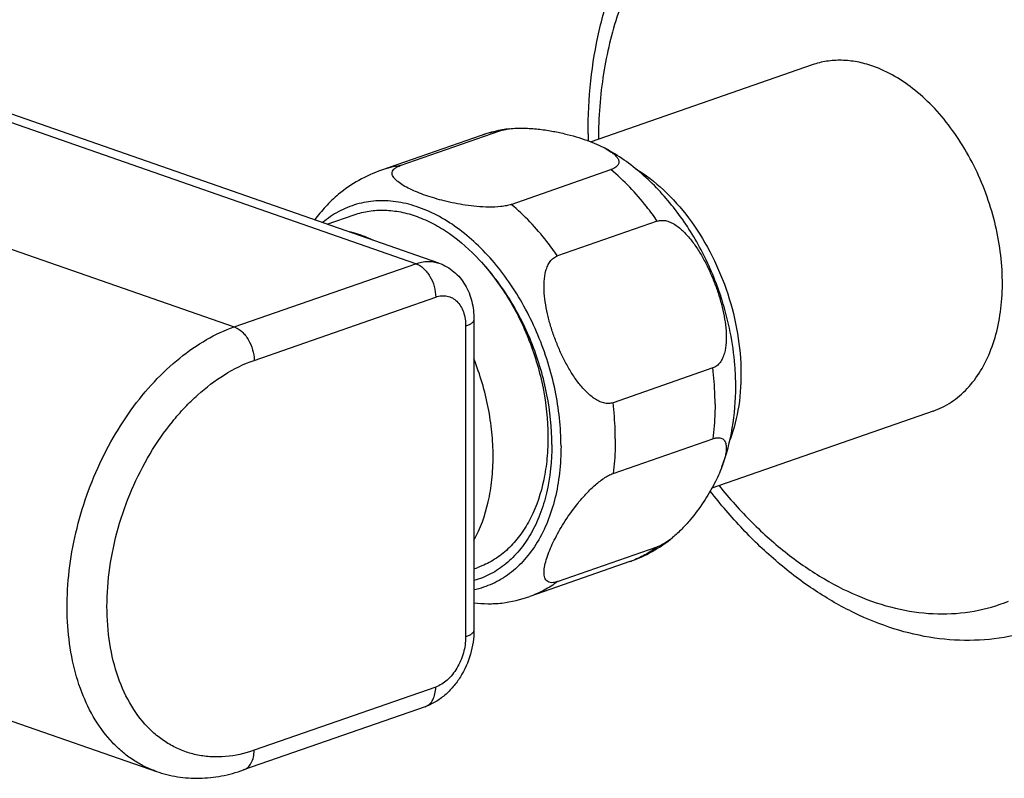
# Model space of a CAD drawing. Header units: millimetres. Extents: x 18 to 699, y 6 to 689.
# Tile 4 of 53: x 153 to 223, y 51 to 105. Entities that reach past the tile are written whole.
import ezdxf

# ---------------------------------------------------------------- set-up
doc = ezdxf.new("R2010")
doc.units = ezdxf.units.MM
doc.header["$LTSCALE"] = 46.255
doc.layers.get('0').update_dxf_attribs({"linetype": 'CONTINUOUS'})

msp = doc.modelspace()

# ---------------------------------------------------------------- linework, layer by layer
at = {"color": 7, "linetype": 'CONTINUOUS'}
for p, q in [((183.053, 87.591), (136.049, 103.975)), ((209.514, 101.653), (193.835, 96.188)), ((186.04, 96.648), (178.969, 94.184)), ((180.299, 94.507), (187.37, 96.971)), ((188.173, 91.762), (195.244, 94.227)), ((175.126, 90.354), (177.046, 91.023)), ((198.524, 90.573), (191.453, 88.108)), ((203.109, 84.992), (203.103, 85.011)), ((203.114, 84.976), (203.103, 85.011)), ((203.114, 84.976), (203.104, 85.011)), ((203.114, 84.976), (203.109, 84.992)), ((185.529, 83.609), (185.529, 61.582)), ((202.461, 80.162), (195.39, 77.697)), ((218.072, 77.102), (202.393, 71.637)), ((195.39, 72.677), (202.461, 75.142)), ((110.556, 69.843), (163.025, 51.554)), ((191.453, 65.01), (198.524, 67.475)), ((196.573, 66.431), (189.502, 63.967)), ((185.529, 65.916), (185.768, 65.999)), ((186.092, 66.123), (185.768, 65.999)), ((182.066, 56.143), (169.196, 51.657))]:
    msp.add_line(p, q, dxfattribs=at)
at = {"color": 9, "linetype": 'CONTINUOUS'}
for p, q in [((181.407, 87.556), (138.993, 102.34)), ((129.647, 96.626), (168.538, 83.07)), ((168.538, 83.07), (181.407, 87.556)), ((169.952, 80.702), (182.821, 85.188)), ((184.943, 83.116), (184.943, 61.089)), ((182.821, 57.538), (169.952, 53.052))]:
    msp.add_line(p, q, dxfattribs=at)
at = {"color": 7, "linetype": 'CONTINUOUS'}
for centre, radius, start, end in [((189.295, 87.298), 9.9, 97.2775, 109.1936), ((230.518, 96.773), 36.903, 180.0009, 180.78109), ((182.517, 78.476), 21.599, 18.77751, 19.21832), ((182.526, 78.479), 21.59, 19.0547, 19.21849), ((182.529, 78.48), 21.586, 17.61003, 19.0547), ((182.546, 78.486), 21.568, 17.60893, 18.77751), ((186.247, 73.317), 9.9, 277.2775, 289.1936)]:
    msp.add_arc(centre, radius, start, end, dxfattribs=at)
at = {"color": 9, "linetype": 'CONTINUOUS'}
for centre, radius, start, end in [((188.378, 89.929), 7.114, 98.14352, 109.17861), ((181.306, 87.464), 7.114, 98.14352, 109.17861), ((194.26, 73.067), 7.027, 289.21724, 290.19539)]:
    msp.add_arc(centre, radius, start, end, dxfattribs=at)
at = {"color": 7, "linetype": 'CONTINUOUS'}
for points, knots in [([(193.615, 96.772), (193.615, 98.022), (193.74, 100.477), (194.327, 104.044), (195.307, 107.374), (196.675, 110.408), (198.419, 113.091), (200.522, 115.36), (202.95, 117.154), (204.758, 117.999), (205.686, 118.322)], [0, 0, 0, 0, 0.142474, 0.279671, 0.411193, 0.53708, 0.65783, 0.774368, 0.887943, 1, 1, 1, 1]), ([(213.793, 101.563), (213.431, 101.689), (212.705, 101.886), (211.602, 102.006), (210.529, 101.939), (209.843, 101.768), (209.514, 101.653)], [0, 0, 0, 0, 0.263738, 0.516127, 0.760248, 1, 1, 1, 1]), ([(218.072, 77.102), (218.524, 77.26), (219.405, 77.699), (220.552, 78.681), (221.504, 79.955), (222.238, 81.482), (222.738, 83.219), (222.993, 85.121), (222.998, 87.136), (222.754, 89.211), (222.266, 91.289), (221.549, 93.316), (220.622, 95.236), (219.509, 96.998), (218.24, 98.555), (216.45, 100.24), (214.879, 101.184), (213.793, 101.563)], [0, 0, 0, 0, 0.048015, 0.097641, 0.150178, 0.206437, 0.266714, 0.330853, 0.398334, 0.468371, 0.539993, 0.612123, 0.683652, 0.753508, 0.820733, 0.88456, 1, 1, 1, 1]), ([(187.37, 96.971), (187.472, 97.007), (187.694, 97.066), (187.921, 97.103), (188.041, 97.119)], [0, 0, 0, 0, 0.47109, 1, 1, 1, 1]), ([(188.041, 97.119), (188.209, 97.14), (188.551, 97.167), (189.235, 97.173), (190.071, 97.113), (191.03, 96.972), (191.923, 96.784), (192.751, 96.564), (193.511, 96.317), (194.201, 96.049), (194.629, 95.846), (194.828, 95.738)], [0, 0, 0, 0, 0.072418, 0.146633, 0.292603, 0.431069, 0.56118, 0.683242, 0.797436, 0.903403, 1, 1, 1, 1]), ([(202.912, 85.586), (202.535, 86.668), (201.615, 88.757), (199.771, 91.588), (197.52, 93.984), (195.753, 95.235), (194.828, 95.738)], [0, 0, 0, 0, 0.259514, 0.514375, 0.76142, 1, 1, 1, 1]), ([(194.828, 95.738), (194.929, 95.683), (195.12, 95.572), (195.38, 95.391), (195.592, 95.204), (195.726, 95.034), (195.79, 94.894), (195.812, 94.79), (195.806, 94.684), (195.767, 94.579), (195.691, 94.478), (195.577, 94.383), (195.425, 94.296), (195.308, 94.249), (195.244, 94.227)], [0, 0, 0, 0, 0.153107, 0.293277, 0.418546, 0.527392, 0.576093, 0.622019, 0.667191, 0.714823, 0.768853, 0.832969, 0.909714, 1, 1, 1, 1]), ([(188.173, 91.762), (188.062, 91.723), (187.819, 91.66), (187.291, 91.579), (186.588, 91.552), (185.746, 91.596), (184.687, 91.725), (183.689, 91.927), (182.759, 92.182), (182.125, 92.386), (181.539, 92.605), (181.006, 92.839), (180.537, 93.087), (180.198, 93.312), (179.979, 93.505), (179.853, 93.649), (179.765, 93.797), (179.723, 93.953), (179.749, 94.117), (179.858, 94.272), (180.048, 94.407), (180.207, 94.475), (180.299, 94.507)], [0, 0, 0, 0, 0.03537, 0.07525, 0.160862, 0.246703, 0.329267, 0.482289, 0.552962, 0.619834, 0.682778, 0.741419, 0.795062, 0.842618, 0.863706, 0.88278, 0.89984, 0.915318, 0.930595, 0.948205, 0.970843, 1, 1, 1, 1]), ([(178.969, 94.184), (178.42, 93.992), (177.351, 93.509), (176.385, 92.847), (175.934, 92.478)], [0, 0, 0, 0, 0.499658, 1, 1, 1, 1]), ([(175.934, 92.478), (175.768, 92.343), (175.452, 92.058), (174.876, 91.462), (174.485, 90.985), (174.242, 90.661)], [0, 0, 0, 0, 0.257664, 0.512368, 1, 1, 1, 1]), ([(177.046, 91.023), (177.388, 91.142), (178.103, 91.318), (179.221, 91.382), (180.37, 91.248), (181.532, 90.918), (182.689, 90.399), (184.238, 89.446), (185.287, 88.505), (185.933, 87.808)], [0, 0, 0, 0, 0.108855, 0.219784, 0.334601, 0.454726, 0.581112, 0.714232, 1, 1, 1, 1]), ([(198.524, 90.573), (198.626, 90.609), (198.85, 90.646), (199.194, 90.599), (199.533, 90.47), (199.977, 90.209), (200.485, 89.765), (201.02, 89.132), (201.496, 88.43), (201.919, 87.685), (202.293, 86.909), (202.621, 86.11), (202.903, 85.296), (203.135, 84.47), (203.309, 83.638), (203.412, 82.807), (203.425, 81.993), (203.333, 81.337), (203.167, 80.863), (202.992, 80.554), (202.758, 80.306), (202.563, 80.198), (202.461, 80.162)], [0, 0, 0, 0, 0.025341, 0.05188, 0.079981, 0.109514, 0.171621, 0.236303, 0.302333, 0.369053, 0.436091, 0.503212, 0.570232, 0.63696, 0.703142, 0.768378, 0.831977, 0.892709, 0.921492, 0.948879, 0.974871, 1, 1, 1, 1]), ([(178.379, 89.222), (178.237, 89.289), (177.681, 89.534), (177.098, 89.722), (176.658, 89.822)], [0, 0, 0, 0, 0.257371, 1, 1, 1, 1]), ([(195.39, 77.697), (195.287, 77.662), (195.063, 77.624), (194.72, 77.671), (194.38, 77.8), (193.936, 78.061), (193.428, 78.506), (192.894, 79.139), (192.418, 79.84), (191.995, 80.586), (191.621, 81.362), (191.292, 82.16), (191.011, 82.974), (190.779, 83.8), (190.605, 84.632), (190.501, 85.463), (190.488, 86.278), (190.581, 86.933), (190.747, 87.408), (190.922, 87.716), (191.155, 87.965), (191.351, 88.073), (191.453, 88.108)], [0, 0, 0, 0, 0.025341, 0.05188, 0.079981, 0.109514, 0.171621, 0.236303, 0.302333, 0.369053, 0.436091, 0.503212, 0.570232, 0.63696, 0.703142, 0.768378, 0.831977, 0.892709, 0.921492, 0.948879, 0.974871, 1, 1, 1, 1]), ([(183.053, 87.591), (183.246, 87.523), (183.622, 87.352), (184.127, 86.997), (184.563, 86.557), (185.041, 85.878), (185.434, 84.886), (185.529, 84.037), (185.529, 83.609)], [0, 0, 0, 0, 0.122968, 0.245964, 0.369113, 0.492714, 0.742555, 1, 1, 1, 1]), ([(185.933, 87.808), (186.68, 87), (188.035, 85.179), (189.549, 82.1), (190.519, 78.782), (190.826, 75.955), (190.736, 73.773), (190.441, 71.785), (189.837, 69.946), (188.903, 68.387), (188.087, 67.422), (187.151, 66.651), (186.451, 66.273), (186.092, 66.123)], [0, 0, 0, 0, 0.134248, 0.274882, 0.416643, 0.554087, 0.61975, 0.682688, 0.799094, 0.852769, 0.903708, 0.952507, 1, 1, 1, 1]), ([(204.085, 78.829), (204.085, 79.341), (203.999, 81.42), (203.586, 83.482), (203.114, 84.976)], [0, 0, 0, 0, 0.246571, 1, 1, 1, 1]), ([(185.53, 67.925), (185.996, 68.781), (186.503, 70.222), (186.833, 72.253), (186.916, 73.91), (186.827, 75.625), (186.478, 77.96), (185.97, 79.686), (185.53, 80.8)], [0, 0, 0, 0, 0.220709, 0.340479, 0.465703, 0.59549, 0.728719, 1, 1, 1, 1]), ([(203.107, 73.148), (203.441, 74.037), (203.933, 75.916), (204.085, 77.849), (204.085, 78.829)], [0, 0, 0, 0, 0.492139, 1, 1, 1, 1]), ([(202.461, 75.142), (202.533, 75.167), (202.668, 75.205), (202.863, 75.224), (203.028, 75.202), (203.162, 75.142), (203.264, 75.05), (203.337, 74.934), (203.384, 74.801), (203.419, 74.596), (203.415, 74.31), (203.355, 73.944), (203.25, 73.551), (203.158, 73.284), (203.107, 73.148)], [0, 0, 0, 0, 0.080721, 0.148804, 0.206026, 0.255915, 0.302622, 0.349621, 0.399083, 0.45204, 0.56927, 0.700966, 0.845152, 1, 1, 1, 1]), ([(191.453, 65.01), (191.361, 64.978), (191.191, 64.933), (190.949, 64.93), (190.757, 64.999), (190.624, 65.127), (190.544, 65.293), (190.504, 65.483), (190.495, 65.695), (190.52, 66.011), (190.612, 66.437), (190.786, 66.971), (191.018, 67.533), (191.3, 68.117), (191.63, 68.719), (192.143, 69.56), (192.746, 70.402), (193.449, 71.219), (194.049, 71.816), (194.597, 72.257), (195.052, 72.535), (195.279, 72.638), (195.39, 72.677)], [0, 0, 0, 0, 0.028435, 0.051072, 0.069556, 0.086399, 0.103679, 0.122447, 0.143019, 0.165382, 0.214897, 0.269846, 0.329272, 0.392556, 0.459359, 0.529564, 0.680359, 0.761083, 0.844544, 0.927337, 0.965816, 1, 1, 1, 1]), ([(203.107, 73.148), (203.032, 72.949), (202.862, 72.545), (202.452, 71.712), (201.809, 70.63), (201.024, 69.564), (200.269, 68.726), (199.839, 68.325), (199.609, 68.137)], [0, 0, 0, 0, 0.103179, 0.213141, 0.451501, 0.714632, 0.855517, 1, 1, 1, 1]), ([(223.79, 61.198), (222.879, 60.996), (220.997, 60.764), (218.125, 60.936), (215.244, 61.608), (212.404, 62.755), (209.646, 64.344), (207.005, 66.343), (204.516, 68.716), (203.002, 70.495), (202.277, 71.434)], [0, 0, 0, 0, 0.111503, 0.225144, 0.342125, 0.463439, 0.589762, 0.721405, 0.858293, 1, 1, 1, 1]), ([(196.573, 66.431), (197.123, 66.623), (198.191, 67.106), (199.157, 67.768), (199.609, 68.137)], [0, 0, 0, 0, 0.499658, 1, 1, 1, 1]), ([(199.609, 68.137), (199.433, 67.993), (199.166, 67.795), (198.795, 67.586), (198.613, 67.506), (198.524, 67.475)], [0, 0, 0, 0, 0.533384, 0.779056, 1, 1, 1, 1]), ([(185.528, 63.508), (185.856, 63.474), (186.352, 63.441), (187.011, 63.449), (187.34, 63.475), (187.501, 63.496)], [0, 0, 0, 0, 0.49956, 0.752902, 1, 1, 1, 1]), ([(185.529, 61.582), (185.529, 61.004), (185.353, 59.837), (184.761, 58.494), (184.086, 57.557), (183.492, 56.953), (182.819, 56.466), (182.321, 56.232), (182.066, 56.143)], [0, 0, 0, 0, 0.254269, 0.510653, 0.636713, 0.760146, 0.881026, 1, 1, 1, 1]), ([(163.025, 51.554), (163.509, 51.385), (164.514, 51.134), (166.075, 51.033), (167.655, 51.2), (168.687, 51.479), (169.196, 51.657)], [0, 0, 0, 0, 0.244757, 0.491617, 0.74269, 1, 1, 1, 1])]:
    msp.add_open_spline(points, degree=3, knots=knots, dxfattribs=at)
at = {"color": 9, "linetype": 'CONTINUOUS'}
for points, knots in [([(233.054, 86.206), (232.885, 87.881), (232.317, 91.239), (230.843, 96.136), (228.784, 100.802), (226.211, 105.078), (223.209, 108.818), (219.878, 111.895), (216.326, 114.203), (213.214, 115.436), (210.75, 115.935), (208.959, 116.068), (207.209, 115.966), (205.516, 115.629), (203.896, 115.059), (202.363, 114.262), (200.933, 113.245), (199.619, 112.019), (198.43, 110.596), (197, 108.41), (195.596, 105.228), (194.584, 100.953), (194.358, 97.928), (194.348, 96.368)], [0, 0, 0, 0, 0.073534, 0.148302, 0.22285, 0.295742, 0.365682, 0.431644, 0.493013, 0.549743, 0.576595, 0.602603, 0.627969, 0.652935, 0.677769, 0.702746, 0.728134, 0.754171, 0.78106, 0.808955, 0.868062, 0.931864, 1, 1, 1, 1]), ([(198.524, 90.573), (198.282, 90.923), (197.31, 92.243), (196.173, 93.446), (195.244, 94.227)], [0, 0, 0, 0, 0.259408, 1, 1, 1, 1]), ([(196.995, 94.285), (197.7, 93.861), (199.066, 92.802), (200.831, 90.805), (202.324, 88.425), (203.47, 85.778), (204.217, 82.991), (204.527, 80.199), (204.385, 77.537), (203.972, 75.86), (203.684, 75.089)], [0, 0, 0, 0, 0.113691, 0.236617, 0.366472, 0.500018, 0.633561, 0.763409, 0.886323, 1, 1, 1, 1]), ([(191.701, 74.624), (191.701, 75.95), (191.477, 77.966), (190.801, 80.578), (189.871, 83.136), (188.598, 85.522), (187.021, 87.619), (185.74, 88.979), (184.372, 90.118), (182.944, 91.012), (181.485, 91.641), (180.021, 91.992), (178.585, 92.053), (177.207, 91.819), (175.921, 91.294), (175.158, 90.767), (174.804, 90.467)], [0, 0, 0, 0, 0.141943, 0.215113, 0.288591, 0.432913, 0.502352, 0.569022, 0.632441, 0.692339, 0.748715, 0.801885, 0.852513, 0.90159, 0.950329, 1, 1, 1, 1]), ([(191.453, 88.108), (191.211, 88.458), (190.239, 89.778), (189.102, 90.981), (188.173, 91.762)], [0, 0, 0, 0, 0.259408, 1, 1, 1, 1]), ([(181.407, 87.556), (181.679, 87.65), (182.103, 87.736), (182.662, 87.7), (182.927, 87.635), (183.053, 87.591)], [0, 0, 0, 0, 0.515354, 0.759866, 1, 1, 1, 1]), ([(181.407, 87.556), (181.607, 87.486), (181.893, 87.299), (182.204, 86.966), (182.491, 86.551), (182.744, 85.957), (182.821, 85.442), (182.821, 85.188)], [0, 0, 0, 0, 0.218372, 0.340804, 0.469879, 0.737595, 1, 1, 1, 1]), ([(191.056, 74.726), (191.056, 75.912), (190.805, 78.328), (189.781, 81.826), (188.173, 85.064), (186.73, 86.969), (185.933, 87.808)], [0, 0, 0, 0, 0.248055, 0.50422, 0.758179, 1, 1, 1, 1]), ([(182.821, 85.188), (182.955, 85.234), (183.225, 85.296), (183.634, 85.277), (184.012, 85.141), (184.341, 84.894), (184.606, 84.552), (184.875, 83.966), (184.943, 83.46), (184.943, 83.116)], [0, 0, 0, 0, 0.119947, 0.232798, 0.343176, 0.45638, 0.576938, 0.707627, 1, 1, 1, 1]), ([(163.025, 51.554), (162.734, 51.655), (162.163, 51.895), (161.353, 52.362), (160.592, 52.933), (159.64, 53.84), (158.602, 55.229), (157.657, 57.197), (157.013, 59.435), (156.684, 61.885), (156.677, 64.482), (156.992, 67.155), (157.62, 69.833), (158.544, 72.445), (159.739, 74.919), (161.172, 77.189), (162.807, 79.194), (164.599, 80.879), (166.502, 82.2), (167.86, 82.833), (168.538, 83.07)], [0, 0, 0, 0, 0.023935, 0.048079, 0.072628, 0.097759, 0.150264, 0.20649, 0.266731, 0.330831, 0.398272, 0.468267, 0.539846, 0.611933, 0.683419, 0.753233, 0.820418, 0.884207, 0.944108, 1, 1, 1, 1]), ([(168.538, 83.07), (168.738, 83), (169.023, 82.813), (169.335, 82.481), (169.622, 82.065), (169.874, 81.471), (169.952, 80.956), (169.952, 80.702)], [0, 0, 0, 0, 0.218372, 0.340804, 0.469879, 0.737595, 1, 1, 1, 1]), ([(185.529, 83.609), (185.529, 83.586), (185.522, 83.538), (185.491, 83.469), (185.442, 83.402), (185.346, 83.311), (185.18, 83.208), (185.028, 83.145), (184.943, 83.116)], [0, 0, 0, 0, 0.085462, 0.176546, 0.277753, 0.392075, 0.665328, 1, 1, 1, 1]), ([(169.952, 53.052), (169.297, 52.824), (168.283, 52.593), (166.931, 52.569), (165.96, 52.689), (165.027, 52.949), (164.143, 53.343), (163.315, 53.87), (162.283, 54.753), (161.177, 56.182), (160.223, 58.263), (159.644, 60.662), (159.456, 63.289), (159.664, 66.047), (160.259, 68.835), (161.218, 71.549), (162.507, 74.088), (163.83, 76.002), (165.014, 77.358), (166.752, 79.06), (168.479, 80.189), (169.952, 80.702)], [0, 0, 0, 0, 0.0536, 0.079157, 0.104155, 0.128874, 0.153614, 0.178673, 0.204326, 0.258199, 0.316599, 0.379894, 0.447709, 0.51911, 0.592785, 0.667204, 0.740771, 0.811966, 0.846282, 0.87955, 1, 1, 1, 1]), ([(202.62, 77.596), (202.62, 77.808), (202.607, 78.665), (202.539, 79.521), (202.461, 80.162)], [0, 0, 0, 0, 0.246486, 1, 1, 1, 1]), ([(195.549, 75.131), (195.549, 75.343), (195.536, 76.2), (195.468, 77.056), (195.39, 77.697)], [0, 0, 0, 0, 0.246486, 1, 1, 1, 1]), ([(202.62, 77.596), (202.62, 77.387), (202.608, 76.567), (202.542, 75.748), (202.461, 75.142)], [0, 0, 0, 0, 0.254767, 1, 1, 1, 1]), ([(191.056, 74.726), (191.056, 73.575), (190.886, 71.88), (190.249, 69.782), (189.607, 68.409), (188.799, 67.225), (187.838, 66.255), (186.744, 65.521), (185.939, 65.202), (185.529, 65.088)], [0, 0, 0, 0, 0.289893, 0.424251, 0.550944, 0.670396, 0.783735, 0.892799, 1, 1, 1, 1]), ([(195.549, 75.131), (195.549, 74.922), (195.536, 74.102), (195.471, 73.283), (195.39, 72.677)], [0, 0, 0, 0, 0.254767, 1, 1, 1, 1]), ([(191.701, 74.624), (191.701, 73.984), (191.633, 72.733), (191.317, 70.93), (190.794, 69.277), (190.073, 67.809), (189.167, 66.558), (188.092, 65.552), (186.872, 64.818), (185.981, 64.524), (185.529, 64.427)], [0, 0, 0, 0, 0.149116, 0.291183, 0.42545, 0.551757, 0.670652, 0.78348, 0.892363, 1, 1, 1, 1]), ([(202.906, 71.815), (203.638, 70.905), (205.161, 69.198), (207.658, 66.97), (210.277, 65.168), (212.97, 63.829), (215.686, 62.981), (218.376, 62.645), (220.985, 62.832), (222.637, 63.309), (223.419, 63.627)], [0, 0, 0, 0, 0.148228, 0.289778, 0.423969, 0.550613, 0.670125, 0.783591, 0.892776, 1, 1, 1, 1]), ([(198.524, 67.475), (198.242, 67.264), (197.652, 66.883), (197.012, 66.592), (196.686, 66.472)], [0, 0, 0, 0, 0.503337, 1, 1, 1, 1]), ([(191.453, 65.01), (191.155, 64.787), (190.529, 64.387), (189.849, 64.088), (189.502, 63.967)], [0, 0, 0, 0, 0.503353, 1, 1, 1, 1]), ([(185.529, 61.582), (185.529, 61.559), (185.522, 61.512), (185.491, 61.443), (185.442, 61.376), (185.346, 61.285), (185.18, 61.181), (185.028, 61.119), (184.943, 61.089)], [0, 0, 0, 0, 0.085462, 0.176546, 0.277753, 0.392075, 0.665328, 1, 1, 1, 1]), ([(184.943, 61.089), (184.943, 60.708), (184.826, 59.936), (184.447, 59.045), (184.016, 58.422), (183.55, 57.923), (183.121, 57.643), (182.821, 57.538)], [0, 0, 0, 0, 0.262405, 0.530121, 0.659196, 0.781628, 1, 1, 1, 1]), ([(182.066, 56.143), (182.122, 56.162), (182.233, 56.215), (182.437, 56.366), (182.645, 56.645), (182.791, 57.065), (182.821, 57.376), (182.821, 57.538)], [0, 0, 0, 0, 0.107006, 0.216452, 0.449715, 0.710776, 1, 1, 1, 1]), ([(169.196, 51.657), (169.253, 51.676), (169.364, 51.729), (169.568, 51.881), (169.775, 52.159), (169.922, 52.579), (169.952, 52.89), (169.952, 53.052)], [0, 0, 0, 0, 0.107006, 0.216452, 0.449715, 0.710776, 1, 1, 1, 1])]:
    msp.add_open_spline(points, degree=3, knots=knots, dxfattribs=at)

doc.saveas('drawing.dxf')
